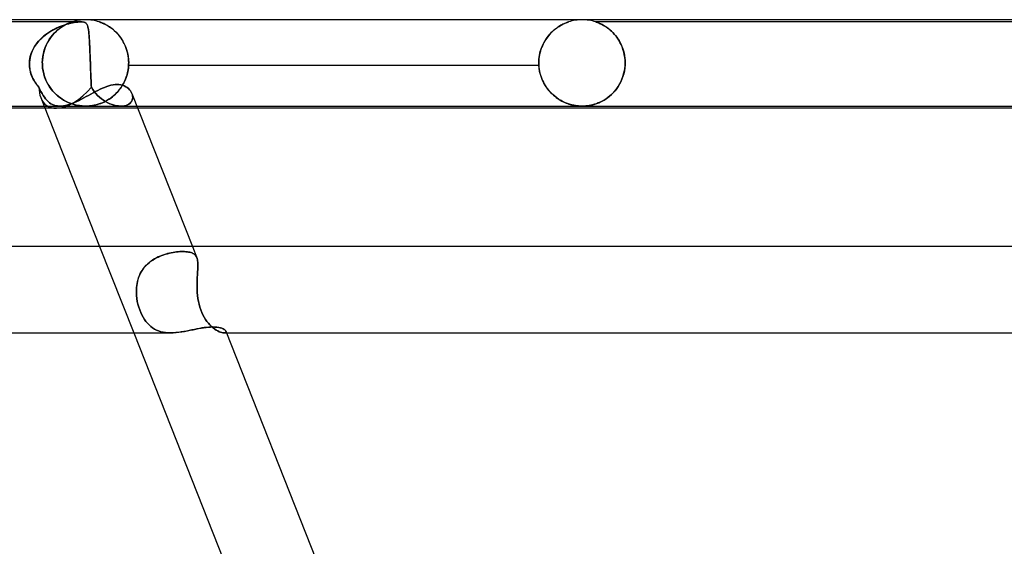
# Model space of a CAD drawing. Header units: millimetres. Extents: x -430 to 430, y -2 to 290.
# Tile 77 of 84: x 158 to 204, y 266 to 290. Entities that reach past the tile are written whole.
import ezdxf

# ---------------------------------------------------------------- set-up
doc = ezdxf.new("R2010")
doc.units = ezdxf.units.MM
doc.layers.add('HIDDEN', color=7, linetype='Continuous')
doc.layers.add('THICK', color=7, linetype='Continuous')

msp = doc.modelspace()

# ---------------------------------------------------------------- linework, layer by layer
at = {"layer": 'HIDDEN'}
for p, q in [((160.779, 289.9), (146.813, 289.9)), ((159.753, 289.658), (159.849, 289.697)), ((159.908, 289.719), (159.771, 289.665)), ((159.849, 289.697), (159.943, 289.731)), ((159.935, 289.694), (159.87, 289.652)), ((159.883, 289.661), (159.964, 289.712)), ((160.04, 289.764), (159.908, 289.719)), ((159.997, 289.732), (159.935, 289.694)), ((159.943, 289.731), (160.035, 289.762)), ((159.964, 289.712), (160.041, 289.756)), ((160.056, 289.764), (159.997, 289.732)), ((160.035, 289.762), (160.124, 289.789)), ((160.166, 289.801), (160.04, 289.764)), ((160.041, 289.756), (160.112, 289.793)), ((160.112, 289.793), (160.056, 289.764)), ((160.112, 289.793), (160.177, 289.823)), ((160.164, 289.817), (160.112, 289.793)), ((160.124, 289.789), (160.211, 289.813)), ((160.212, 289.839), (160.164, 289.817)), ((160.286, 289.832), (160.166, 289.801)), ((160.177, 289.823), (160.234, 289.848)), ((160.211, 289.813), (160.296, 289.834)), ((160.255, 289.856), (160.212, 289.839)), ((160.234, 289.848), (160.28, 289.866)), ((160.293, 289.871), (160.255, 289.856)), ((160.28, 289.866), (160.315, 289.879)), ((160.399, 289.856), (160.286, 289.832)), ((160.323, 289.882), (160.293, 289.871)), ((160.296, 289.834), (160.382, 289.853)), ((160.315, 289.879), (160.34, 289.888)), ((160.346, 289.89), (160.323, 289.882)), ((160.34, 289.888), (160.358, 289.894)), ((160.362, 289.895), (160.346, 289.89)), ((160.358, 289.894), (160.368, 289.898)), ((160.371, 289.899), (160.362, 289.895)), ((160.368, 289.898), (160.374, 289.9)), ((160.375, 289.9), (160.371, 289.899)), ((160.374, 289.9), (160.375, 289.9)), ((160.382, 289.853), (160.468, 289.869)), ((160.504, 289.875), (160.399, 289.856)), ((160.468, 289.869), (160.552, 289.882)), ((160.605, 289.889), (160.504, 289.875)), ((160.552, 289.882), (160.632, 289.892)), ((160.698, 289.897), (160.605, 289.889)), ((160.632, 289.892), (160.708, 289.898)), ((160.779, 289.9), (160.698, 289.897)), ((160.708, 289.898), (160.779, 289.9)), ((160.84, 289.898), (160.779, 289.9)), ((160.779, 289.9), (160.848, 289.897)), ((160.89, 289.892), (160.84, 289.898)), ((160.848, 289.897), (160.905, 289.889)), ((160.931, 289.882), (160.89, 289.892)), ((160.905, 289.889), (160.951, 289.875)), ((160.965, 289.869), (160.931, 289.882)), ((160.951, 289.875), (160.988, 289.856)), ((160.993, 289.853), (160.965, 289.869)), ((160.988, 289.856), (161.019, 289.832)), ((161.016, 289.834), (160.993, 289.853)), ((161.035, 289.813), (161.016, 289.834)), ((161.019, 289.832), (161.044, 289.801)), ((161.052, 289.789), (161.035, 289.813)), ((161.044, 289.801), (161.066, 289.764)), ((161.067, 289.762), (161.052, 289.789)), ((161.066, 289.764), (161.084, 289.719)), ((161.08, 289.731), (161.067, 289.762)), ((161.092, 289.697), (161.08, 289.731)), ((161.084, 289.719), (161.101, 289.665)), ((161.102, 289.658), (161.092, 289.697)), ((161.627, 289.899), (161.625, 289.9)), ((161.625, 289.9), (161.627, 289.899)), ((161.633, 289.897), (161.627, 289.899)), ((161.627, 289.899), (161.633, 289.897)), ((161.644, 289.893), (161.633, 289.897)), ((161.633, 289.897), (161.644, 289.894)), ((161.644, 289.894), (161.662, 289.888)), ((161.661, 289.888), (161.644, 289.893)), ((161.683, 289.88), (161.661, 289.888)), ((161.662, 289.888), (161.689, 289.878)), ((161.712, 289.869), (161.683, 289.88)), ((161.689, 289.878), (161.727, 289.863)), ((161.746, 289.855), (161.712, 289.869)), ((161.727, 289.863), (161.779, 289.842)), ((161.786, 289.839), (161.746, 289.855)), ((161.779, 289.842), (161.84, 289.815)), ((161.83, 289.819), (161.786, 289.839)), ((161.878, 289.796), (161.83, 289.819)), ((161.84, 289.815), (161.909, 289.781)), ((161.93, 289.769), (161.878, 289.796)), ((161.909, 289.781), (161.984, 289.74)), ((161.985, 289.739), (161.93, 289.769)), ((161.984, 289.74), (162.064, 289.692)), ((162.042, 289.705), (161.985, 289.739)), ((162.102, 289.667), (162.042, 289.705)), ((162.064, 289.692), (162.147, 289.636)), ((182.827, 289.622), (182.927, 289.689)), ((182.972, 289.716), (182.922, 289.686)), ((182.927, 289.689), (183.021, 289.745)), ((183.019, 289.744), (182.972, 289.716)), ((183.065, 289.769), (183.019, 289.744)), ((183.021, 289.745), (183.109, 289.791)), ((183.109, 289.791), (183.065, 289.769)), ((183.109, 289.791), (183.186, 289.827)), ((183.149, 289.811), (183.109, 289.791)), ((183.188, 289.828), (183.149, 289.811)), ((183.186, 289.827), (183.253, 289.855)), ((183.224, 289.844), (183.188, 289.828)), ((183.259, 289.858), (183.224, 289.844)), ((183.253, 289.855), (183.304, 289.875)), ((183.291, 289.87), (183.259, 289.858)), ((183.319, 289.881), (183.291, 289.87)), ((183.304, 289.875), (183.338, 289.888)), ((183.342, 289.889), (183.319, 289.881)), ((183.338, 289.888), (183.36, 289.895)), ((183.36, 289.895), (183.342, 289.889)), ((183.36, 289.895), (183.372, 289.899)), ((183.372, 289.899), (183.36, 289.895)), ((183.372, 289.899), (183.376, 289.9)), ((183.376, 289.9), (183.372, 289.899)), ((206.375, 289.9), (184.624, 289.9)), ((184.628, 289.899), (184.625, 289.9)), ((184.625, 289.9), (184.628, 289.899)), ((184.637, 289.896), (184.628, 289.899)), ((184.628, 289.899), (184.637, 289.896)), ((184.654, 289.89), (184.637, 289.896)), ((184.637, 289.896), (184.654, 289.89)), ((184.679, 289.881), (184.654, 289.89)), ((184.654, 289.89), (184.678, 289.882)), ((184.678, 289.882), (184.711, 289.869)), ((184.714, 289.868), (184.679, 289.881)), ((184.711, 289.869), (184.75, 289.854)), ((184.757, 289.851), (184.714, 289.868)), ((184.75, 289.854), (184.793, 289.836)), ((184.807, 289.829), (184.757, 289.851)), ((184.793, 289.836), (184.839, 289.815)), ((184.864, 289.803), (184.807, 289.829)), ((184.839, 289.815), (184.887, 289.792)), ((184.926, 289.772), (184.864, 289.803)), ((184.887, 289.792), (184.937, 289.766)), ((184.992, 289.735), (184.926, 289.772)), ((184.937, 289.766), (184.991, 289.736)), ((184.991, 289.736), (185.048, 289.702)), ((185.062, 289.693), (184.992, 289.735)), ((185.048, 289.702), (185.107, 289.664)), ((185.135, 289.645), (185.062, 289.693)), ((159.064, 289.246), (158.938, 289.134)), ((159.035, 289.221), (159.116, 289.287)), ((159.2, 289.35), (159.064, 289.246)), ((159.116, 289.287), (159.2, 289.35)), ((159.342, 289.445), (159.2, 289.35)), ((159.2, 289.35), (159.287, 289.41)), ((159.287, 289.41), (159.377, 289.466)), ((159.486, 289.529), (159.342, 289.445)), ((159.377, 289.466), (159.468, 289.519)), ((159.382, 289.185), (159.46, 289.284)), ((159.46, 289.284), (159.395, 289.203)), ((159.46, 289.284), (159.542, 289.375)), ((159.528, 289.36), (159.46, 289.284)), ((159.468, 289.519), (159.562, 289.569)), ((159.63, 289.602), (159.486, 289.529)), ((159.597, 289.43), (159.528, 289.36)), ((159.542, 289.375), (159.627, 289.459)), ((159.562, 289.569), (159.657, 289.615)), ((159.666, 289.494), (159.597, 289.43)), ((159.627, 289.459), (159.713, 289.535)), ((159.771, 289.665), (159.63, 289.602)), ((159.657, 289.615), (159.753, 289.658)), ((159.735, 289.552), (159.666, 289.494)), ((159.713, 289.535), (159.799, 289.602)), ((159.803, 289.605), (159.735, 289.552)), ((159.799, 289.602), (159.883, 289.661)), ((159.87, 289.652), (159.803, 289.605)), ((161.101, 289.665), (161.115, 289.602)), ((161.112, 289.615), (161.102, 289.658)), ((161.121, 289.569), (161.112, 289.615)), ((161.115, 289.602), (161.127, 289.529)), ((161.129, 289.519), (161.121, 289.569)), ((161.127, 289.529), (161.138, 289.445)), ((161.136, 289.466), (161.129, 289.519)), ((161.142, 289.41), (161.136, 289.466)), ((161.138, 289.445), (161.148, 289.35)), ((161.148, 289.35), (161.142, 289.41)), ((161.154, 289.287), (161.148, 289.35)), ((161.148, 289.35), (161.157, 289.246)), ((161.159, 289.221), (161.154, 289.287)), ((161.157, 289.246), (161.165, 289.134)), ((162.163, 289.625), (162.102, 289.667)), ((162.147, 289.636), (162.232, 289.572)), ((162.225, 289.578), (162.163, 289.625)), ((162.287, 289.527), (162.225, 289.578)), ((162.232, 289.572), (162.318, 289.5)), ((162.348, 289.473), (162.287, 289.527)), ((162.318, 289.5), (162.403, 289.42)), ((162.409, 289.414), (162.348, 289.473)), ((162.403, 289.42), (162.487, 289.33)), ((162.468, 289.352), (162.409, 289.414)), ((162.525, 289.286), (162.468, 289.352)), ((162.487, 289.33), (162.569, 289.232)), ((162.581, 289.216), (162.525, 289.286)), ((182.333, 289.116), (182.424, 289.239)), ((182.452, 289.273), (182.404, 289.213)), ((182.424, 289.239), (182.52, 289.351)), ((182.502, 289.331), (182.452, 289.273)), ((182.553, 289.386), (182.502, 289.331)), ((182.52, 289.351), (182.621, 289.452)), ((182.605, 289.437), (182.553, 289.386)), ((182.658, 289.486), (182.605, 289.437)), ((182.621, 289.452), (182.724, 289.543)), ((182.711, 289.533), (182.658, 289.486)), ((182.765, 289.576), (182.711, 289.533)), ((182.724, 289.543), (182.827, 289.622)), ((182.819, 289.616), (182.765, 289.576)), ((182.871, 289.652), (182.819, 289.616)), ((182.922, 289.686), (182.871, 289.652)), ((185.107, 289.664), (185.168, 289.621)), ((185.209, 289.591), (185.135, 289.645)), ((185.168, 289.621), (185.231, 289.574)), ((185.284, 289.53), (185.209, 289.591)), ((185.231, 289.574), (185.294, 289.522)), ((185.359, 289.464), (185.284, 289.53)), ((185.294, 289.522), (185.358, 289.465)), ((185.358, 289.465), (185.421, 289.403)), ((185.431, 289.392), (185.359, 289.464)), ((185.421, 289.403), (185.482, 289.337)), ((185.501, 289.315), (185.431, 289.392)), ((185.482, 289.337), (185.542, 289.266)), ((185.569, 289.232), (185.501, 289.315)), ((185.542, 289.266), (185.6, 289.192)), ((158.628, 288.756), (158.685, 288.841)), ((158.72, 288.889), (158.629, 288.757)), ((158.685, 288.841), (158.746, 288.923)), ((158.823, 289.015), (158.72, 288.889)), ((158.746, 288.923), (158.812, 289.002)), ((158.812, 289.002), (158.882, 289.078)), ((158.938, 289.134), (158.823, 289.015)), ((158.882, 289.078), (158.957, 289.151)), ((158.957, 289.151), (159.035, 289.221)), ((159.123, 288.717), (159.177, 288.845)), ((159.169, 288.826), (159.123, 288.719)), ((159.219, 288.928), (159.169, 288.826)), ((159.177, 288.845), (159.239, 288.965)), ((159.274, 289.025), (159.219, 288.928)), ((159.239, 288.965), (159.308, 289.079)), ((159.333, 289.117), (159.274, 289.025)), ((159.308, 289.079), (159.382, 289.185)), ((159.395, 289.203), (159.333, 289.117)), ((161.163, 289.151), (161.159, 289.221)), ((161.168, 289.078), (161.163, 289.151)), ((161.165, 289.134), (161.172, 289.015)), ((161.172, 289.002), (161.168, 289.078)), ((161.172, 289.015), (161.178, 288.889)), ((161.176, 288.923), (161.172, 289.002)), ((161.18, 288.841), (161.176, 288.923)), ((161.178, 288.889), (161.184, 288.757)), ((161.184, 288.756), (161.18, 288.841)), ((162.569, 289.232), (162.646, 289.125)), ((162.634, 289.142), (162.581, 289.216)), ((162.685, 289.065), (162.634, 289.142)), ((162.646, 289.125), (162.719, 289.009)), ((162.733, 288.983), (162.685, 289.065)), ((162.719, 289.009), (162.785, 288.884)), ((162.778, 288.898), (162.733, 288.983)), ((162.819, 288.81), (162.778, 288.898)), ((162.785, 288.884), (162.843, 288.752)), ((162.856, 288.718), (162.819, 288.81)), ((182.112, 288.686), (182.176, 288.839)), ((182.155, 288.792), (182.122, 288.712)), ((182.19, 288.869), (182.155, 288.792)), ((182.176, 288.839), (182.25, 288.983)), ((182.228, 288.943), (182.19, 288.869)), ((182.269, 289.015), (182.228, 288.943)), ((182.25, 288.983), (182.333, 289.116)), ((182.312, 289.084), (182.269, 289.015)), ((182.357, 289.15), (182.312, 289.084)), ((182.404, 289.213), (182.357, 289.15)), ((185.634, 289.144), (185.569, 289.232)), ((185.6, 289.192), (185.655, 289.113)), ((185.695, 289.051), (185.634, 289.144)), ((185.655, 289.113), (185.707, 289.03)), ((185.751, 288.951), (185.695, 289.051)), ((185.707, 289.03), (185.756, 288.942)), ((185.803, 288.847), (185.751, 288.951)), ((185.756, 288.942), (185.802, 288.851)), ((185.802, 288.851), (185.843, 288.755)), ((185.85, 288.738), (185.803, 288.847)), ((158.429, 288.295), (158.456, 288.39)), ((158.485, 288.473), (158.436, 288.32)), ((158.456, 288.39), (158.49, 288.485)), ((158.55, 288.618), (158.485, 288.473)), ((158.49, 288.485), (158.53, 288.578)), ((158.53, 288.578), (158.576, 288.668)), ((158.629, 288.757), (158.55, 288.618)), ((158.576, 288.668), (158.628, 288.756)), ((159.023, 288.374), (159.004, 288.251)), ((159.01, 288.298), (159.038, 288.443)), ((159.05, 288.493), (159.023, 288.374)), ((159.038, 288.443), (159.076, 288.583)), ((159.084, 288.608), (159.05, 288.493)), ((159.076, 288.583), (159.123, 288.717)), ((159.123, 288.719), (159.084, 288.608)), ((161.184, 288.757), (161.19, 288.618)), ((161.188, 288.668), (161.184, 288.756)), ((161.191, 288.578), (161.188, 288.668)), ((161.19, 288.618), (161.195, 288.473)), ((161.195, 288.485), (161.191, 288.578)), ((161.199, 288.39), (161.195, 288.485)), ((161.195, 288.473), (161.201, 288.32)), ((161.202, 288.295), (161.199, 288.39)), ((162.843, 288.752), (162.893, 288.613)), ((162.89, 288.622), (162.856, 288.718)), ((162.919, 288.524), (162.89, 288.622)), ((162.893, 288.613), (162.934, 288.466)), ((162.943, 288.423), (162.919, 288.524)), ((162.934, 288.466), (162.963, 288.314)), ((162.963, 288.319), (162.943, 288.423)), ((181.997, 288.178), (182.021, 288.353)), ((182.024, 288.369), (182.009, 288.278)), ((182.021, 288.353), (182.06, 288.524)), ((182.043, 288.458), (182.024, 288.369)), ((182.066, 288.545), (182.043, 288.458)), ((182.06, 288.524), (182.112, 288.686)), ((182.092, 288.63), (182.066, 288.545)), ((182.122, 288.712), (182.092, 288.63)), ((185.843, 288.755), (185.88, 288.656)), ((185.891, 288.624), (185.85, 288.738)), ((185.88, 288.656), (185.912, 288.554)), ((185.926, 288.504), (185.891, 288.624)), ((185.912, 288.554), (185.939, 288.448)), ((185.953, 288.382), (185.926, 288.504)), ((185.939, 288.448), (185.961, 288.338)), ((185.973, 288.257), (185.953, 288.382)), ((185.961, 288.338), (185.977, 288.227)), ((158.403, 288.162), (158.387, 288)), ((158.387, 288), (158.394, 288.099)), ((158.387, 287.983), (158.387, 288)), ((158.387, 288), (158.387, 287.983)), ((158.387, 287.967), (158.387, 287.983)), ((158.387, 287.983), (158.387, 287.967)), ((158.387, 287.95), (158.387, 287.967)), ((158.387, 287.967), (158.387, 287.95)), ((158.387, 287.933), (158.387, 287.95)), ((158.387, 287.95), (158.387, 287.933)), ((158.387, 287.917), (158.387, 287.933)), ((158.387, 287.933), (158.387, 287.917)), ((158.387, 287.9), (158.387, 287.917)), ((158.387, 287.917), (158.387, 287.9)), ((158.393, 287.818), (158.387, 287.9)), ((158.387, 287.9), (158.392, 287.821)), ((158.394, 288.099), (158.408, 288.197)), ((158.436, 288.32), (158.403, 288.162)), ((158.408, 288.197), (158.429, 288.295)), ((158.987, 288), (158.993, 288.15)), ((158.992, 288.126), (158.987, 288)), ((158.987, 288), (158.988, 287.983)), ((158.988, 287.983), (158.987, 288)), ((158.988, 287.983), (158.988, 287.967)), ((158.988, 287.967), (158.988, 287.983)), ((158.988, 287.967), (158.988, 287.95)), ((158.988, 287.95), (158.988, 287.967)), ((158.988, 287.95), (158.989, 287.933)), ((158.989, 287.933), (158.988, 287.95)), ((158.989, 287.933), (158.989, 287.917)), ((158.989, 287.917), (158.989, 287.933)), ((158.989, 287.917), (158.99, 287.9)), ((158.99, 287.9), (158.989, 287.917)), ((159.002, 287.76), (158.99, 287.9)), ((158.99, 287.9), (159.001, 287.765)), ((159.004, 288.251), (158.992, 288.126)), ((158.993, 288.15), (159.01, 288.298)), ((161.201, 288.32), (161.207, 288.162)), ((161.205, 288.197), (161.202, 288.295)), ((161.209, 288.099), (161.205, 288.197)), ((161.207, 288.162), (161.212, 288)), ((161.212, 288), (161.209, 288.099)), ((161.212, 288), (161.213, 287.983)), ((161.213, 287.983), (161.212, 288)), ((161.213, 287.983), (161.214, 287.967)), ((161.214, 287.967), (161.213, 287.983)), ((161.214, 287.967), (161.214, 287.95)), ((161.214, 287.95), (161.214, 287.967)), ((161.214, 287.95), (161.215, 287.933)), ((161.215, 287.933), (161.214, 287.95)), ((161.215, 287.933), (161.215, 287.917)), ((161.215, 287.917), (161.215, 287.933)), ((161.215, 287.917), (161.216, 287.9)), ((161.216, 287.9), (161.215, 287.917)), ((161.216, 287.9), (161.219, 287.821)), ((161.219, 287.818), (161.216, 287.9)), ((162.977, 288.214), (162.963, 288.319)), ((162.963, 288.314), (162.982, 288.159)), ((162.985, 287.9), (162.973, 287.753)), ((162.976, 287.786), (162.985, 287.9)), ((162.985, 288.108), (162.977, 288.214)), ((162.982, 288.159), (162.988, 288)), ((162.988, 288), (162.985, 288.108)), ((162.985, 287.9), (162.986, 287.917)), ((162.986, 287.917), (162.985, 287.9)), ((162.985, 287.9), (181.992, 287.9)), ((162.986, 287.917), (162.987, 287.933)), ((162.987, 287.933), (162.986, 287.917)), ((162.987, 287.967), (162.988, 287.983)), ((162.988, 287.983), (162.987, 287.967)), ((162.987, 287.95), (162.987, 287.967)), ((162.987, 287.967), (162.987, 287.95)), ((162.987, 287.933), (162.987, 287.95)), ((162.987, 287.95), (162.987, 287.933)), ((162.988, 287.983), (162.988, 288)), ((162.988, 288), (162.988, 287.983)), ((181.989, 288), (181.997, 288.178)), ((181.991, 288.093), (181.989, 288)), ((181.989, 288), (181.989, 287.983)), ((181.989, 287.983), (181.989, 288)), ((181.989, 287.983), (181.989, 287.967)), ((181.989, 287.967), (181.989, 287.983)), ((181.989, 287.967), (181.99, 287.95)), ((181.99, 287.95), (181.989, 287.967)), ((181.99, 287.95), (181.99, 287.933)), ((181.99, 287.933), (181.99, 287.95)), ((181.99, 287.933), (181.991, 287.917)), ((181.991, 287.917), (181.99, 287.933)), ((181.998, 288.186), (181.991, 288.093)), ((181.991, 287.917), (181.992, 287.9)), ((181.992, 287.9), (181.991, 287.917)), ((182.005, 287.75), (181.992, 287.9)), ((181.992, 287.9), (181.998, 287.806)), ((182.009, 288.278), (181.998, 288.186)), ((185.969, 287.717), (185.987, 287.9)), ((185.985, 288.129), (185.973, 288.257)), ((185.987, 287.9), (185.975, 287.765)), ((185.977, 288.227), (185.986, 288.114)), ((185.989, 288), (185.985, 288.129)), ((185.986, 288.114), (185.989, 288)), ((185.987, 287.9), (185.988, 287.917)), ((185.988, 287.917), (185.987, 287.9)), ((185.988, 287.933), (185.989, 287.95)), ((185.989, 287.95), (185.988, 287.933)), ((185.988, 287.917), (185.988, 287.933)), ((185.988, 287.933), (185.988, 287.917)), ((185.989, 287.983), (185.989, 288)), ((185.989, 288), (185.989, 287.983)), ((185.989, 287.967), (185.989, 287.983)), ((185.989, 287.983), (185.989, 287.967)), ((185.989, 287.95), (185.989, 287.967)), ((185.989, 287.967), (185.989, 287.95)), ((158.392, 287.821), (158.402, 287.742)), ((158.403, 287.737), (158.393, 287.818)), ((158.402, 287.742), (158.416, 287.663)), ((158.417, 287.657), (158.403, 287.737)), ((158.416, 287.663), (158.434, 287.585)), ((158.436, 287.577), (158.417, 287.657)), ((158.434, 287.585), (158.457, 287.508)), ((158.46, 287.499), (158.436, 287.577)), ((158.457, 287.508), (158.484, 287.431)), ((158.487, 287.422), (158.46, 287.499)), ((158.484, 287.431), (158.514, 287.357)), ((158.519, 287.347), (158.487, 287.422)), ((159.001, 287.765), (159.022, 287.631)), ((159.023, 287.623), (159.002, 287.76)), ((159.022, 287.631), (159.052, 287.499)), ((159.054, 287.489), (159.023, 287.623)), ((159.052, 287.499), (159.09, 287.371)), ((159.094, 287.358), (159.054, 287.489)), ((161.219, 287.821), (161.222, 287.742)), ((161.222, 287.737), (161.219, 287.818)), ((161.222, 287.742), (161.224, 287.663)), ((161.225, 287.657), (161.222, 287.737)), ((161.224, 287.663), (161.227, 287.585)), ((161.228, 287.577), (161.225, 287.657)), ((161.227, 287.585), (161.23, 287.508)), ((161.231, 287.499), (161.228, 287.577)), ((161.23, 287.508), (161.233, 287.431)), ((161.234, 287.422), (161.231, 287.499)), ((161.233, 287.431), (161.237, 287.357)), ((161.237, 287.347), (161.234, 287.422)), ((162.916, 287.466), (162.873, 287.328)), ((162.878, 287.344), (162.911, 287.451)), ((162.911, 287.451), (162.939, 287.561)), ((162.949, 287.608), (162.916, 287.466)), ((162.939, 287.561), (162.961, 287.672)), ((162.973, 287.753), (162.949, 287.608)), ((162.961, 287.672), (162.976, 287.786)), ((181.998, 287.806), (182.01, 287.712)), ((182.029, 287.602), (182.005, 287.75)), ((182.01, 287.712), (182.026, 287.62)), ((182.026, 287.62), (182.046, 287.53)), ((182.064, 287.458), (182.029, 287.602)), ((182.046, 287.53), (182.069, 287.44)), ((182.11, 287.318), (182.064, 287.458)), ((182.069, 287.44), (182.097, 287.353)), ((185.886, 287.365), (185.935, 287.537)), ((185.926, 287.5), (185.889, 287.373)), ((185.955, 287.631), (185.926, 287.5)), ((185.935, 287.537), (185.969, 287.717)), ((185.975, 287.765), (185.955, 287.631)), ((158.514, 287.357), (158.549, 287.283)), ((158.554, 287.274), (158.519, 287.347)), ((158.549, 287.283), (158.587, 287.211)), ((158.592, 287.203), (158.554, 287.274)), ((158.587, 287.211), (158.629, 287.141)), ((158.634, 287.134), (158.592, 287.203)), ((158.629, 287.141), (158.675, 287.072)), ((158.679, 287.067), (158.634, 287.134)), ((158.675, 287.072), (158.723, 287.006)), ((158.726, 287.002), (158.679, 287.067)), ((158.723, 287.006), (158.775, 286.941)), ((158.777, 286.939), (158.726, 287.002)), ((159.09, 287.371), (159.135, 287.248)), ((159.142, 287.232), (159.094, 287.358)), ((159.135, 287.248), (159.188, 287.13)), ((159.197, 287.112), (159.142, 287.232)), ((159.188, 287.13), (159.248, 287.017)), ((159.259, 286.998), (159.197, 287.112)), ((159.248, 287.017), (159.314, 286.91)), ((159.327, 286.889), (159.259, 286.998)), ((161.237, 287.357), (161.24, 287.283)), ((161.24, 287.274), (161.237, 287.347)), ((161.24, 287.283), (161.243, 287.211)), ((161.243, 287.203), (161.24, 287.274)), ((161.243, 287.211), (161.246, 287.141)), ((161.247, 287.134), (161.243, 287.203)), ((161.246, 287.141), (161.25, 287.072)), ((161.25, 287.067), (161.247, 287.134)), ((161.25, 287.072), (161.253, 287.006)), ((161.253, 287.002), (161.25, 287.067)), ((161.253, 287.006), (161.257, 286.941)), ((161.257, 286.939), (161.253, 287.002)), ((162.07, 286.94), (162.167, 286.966)), ((162.167, 286.966), (162.262, 286.985)), ((162.262, 286.985), (162.355, 286.996)), ((162.355, 286.996), (162.445, 287)), ((162.445, 287), (162.536, 286.996)), ((162.536, 286.996), (162.623, 286.983)), ((162.623, 286.983), (162.705, 286.962)), ((162.637, 286.864), (162.694, 286.952)), ((162.761, 287.07), (162.693, 286.951)), ((162.694, 286.952), (162.747, 287.044)), ((162.705, 286.962), (162.781, 286.934)), ((162.747, 287.044), (162.795, 287.14)), ((162.821, 287.196), (162.761, 287.07)), ((162.795, 287.14), (162.839, 287.24)), ((162.873, 287.328), (162.821, 287.196)), ((162.839, 287.24), (162.878, 287.344)), ((182.097, 287.353), (182.129, 287.267)), ((182.164, 287.185), (182.11, 287.318)), ((182.129, 287.267), (182.164, 287.184)), ((182.227, 287.058), (182.164, 287.185)), ((182.164, 287.184), (182.203, 287.104)), ((182.203, 287.104), (182.244, 287.026)), ((182.297, 286.938), (182.227, 287.058)), ((182.244, 287.026), (182.289, 286.951)), ((185.663, 286.901), (185.749, 287.045)), ((185.734, 287.018), (185.669, 286.911)), ((185.792, 287.131), (185.734, 287.018)), ((185.749, 287.045), (185.824, 287.2)), ((185.844, 287.25), (185.792, 287.131)), ((185.824, 287.2), (185.886, 287.365)), ((185.889, 287.373), (185.844, 287.25)), ((158.775, 286.941), (158.829, 286.878)), ((158.829, 286.878), (158.777, 286.939)), ((158.876, 286.774), (158.829, 286.878)), ((158.829, 286.878), (158.877, 286.773)), ((158.925, 286.674), (158.876, 286.774)), ((158.877, 286.773), (158.925, 286.674)), ((158.976, 286.58), (158.925, 286.674)), ((158.925, 286.674), (158.976, 286.58)), ((159.028, 286.492), (158.976, 286.58)), ((158.976, 286.58), (159.028, 286.493)), ((159.314, 286.91), (159.385, 286.809)), ((159.401, 286.788), (159.327, 286.889)), ((159.385, 286.809), (159.461, 286.713)), ((159.479, 286.692), (159.401, 286.788)), ((159.461, 286.713), (159.541, 286.624)), ((159.561, 286.604), (159.479, 286.692)), ((159.541, 286.624), (159.625, 286.542)), ((159.645, 286.522), (159.561, 286.604)), ((159.625, 286.542), (159.711, 286.466)), ((159.733, 286.448), (159.645, 286.522)), ((161.025, 286.438), (161.134, 286.497)), ((161.134, 286.497), (161.242, 286.556)), ((161.242, 286.556), (161.349, 286.615)), ((161.257, 286.941), (161.261, 286.878)), ((161.261, 286.878), (161.257, 286.939)), ((161.321, 286.774), (161.261, 286.878)), ((161.261, 286.878), (161.321, 286.773)), ((161.388, 286.674), (161.321, 286.774)), ((161.321, 286.773), (161.388, 286.674)), ((161.349, 286.615), (161.456, 286.671)), ((161.463, 286.58), (161.388, 286.674)), ((161.388, 286.674), (161.463, 286.58)), ((161.456, 286.671), (161.561, 286.726)), ((161.545, 286.492), (161.463, 286.58)), ((161.463, 286.58), (161.544, 286.493)), ((161.561, 286.726), (161.666, 286.778)), ((161.666, 286.778), (161.769, 286.825)), ((161.769, 286.825), (161.871, 286.869)), ((161.871, 286.869), (161.971, 286.907)), ((161.971, 286.907), (162.07, 286.94)), ((162.364, 286.544), (162.27, 286.46)), ((162.306, 286.49), (162.378, 286.556)), ((162.454, 286.635), (162.364, 286.544)), ((162.378, 286.556), (162.447, 286.627)), ((162.447, 286.627), (162.514, 286.702)), ((162.539, 286.733), (162.454, 286.635)), ((162.514, 286.702), (162.577, 286.781)), ((162.619, 286.838), (162.539, 286.733)), ((162.577, 286.781), (162.637, 286.864)), ((162.693, 286.951), (162.619, 286.838)), ((162.781, 286.934), (162.853, 286.899)), ((162.853, 286.899), (162.918, 286.857)), ((162.918, 286.857), (162.977, 286.81)), ((162.977, 286.81), (163.029, 286.759)), ((163.029, 286.759), (163.073, 286.703)), ((163.073, 286.703), (163.111, 286.645)), ((163.111, 286.645), (163.14, 286.585)), ((163.14, 286.585), (163.161, 286.524)), ((163.16, 286.524), (163.14, 286.585)), ((163.173, 286.462), (163.16, 286.524)), ((163.161, 286.524), (163.173, 286.462)), ((182.289, 286.951), (182.336, 286.879)), ((182.373, 286.825), (182.297, 286.938)), ((182.336, 286.879), (182.385, 286.809)), ((182.456, 286.72), (182.373, 286.825)), ((182.385, 286.809), (182.437, 286.743)), ((182.437, 286.743), (182.491, 286.679)), ((182.543, 286.623), (182.456, 286.72)), ((182.491, 286.679), (182.547, 286.618)), ((182.634, 286.534), (182.543, 286.623)), ((182.547, 286.618), (182.605, 286.561)), ((182.605, 286.561), (182.665, 286.505)), ((182.728, 286.453), (182.634, 286.534)), ((182.665, 286.505), (182.727, 286.453)), ((185.245, 286.438), (185.357, 286.536)), ((185.364, 286.543), (185.28, 286.468)), ((185.357, 286.536), (185.465, 286.646)), ((185.446, 286.625), (185.364, 286.543)), ((185.525, 286.714), (185.446, 286.625)), ((185.465, 286.646), (185.568, 286.768)), ((185.6, 286.81), (185.525, 286.714)), ((185.568, 286.768), (185.663, 286.901)), ((185.669, 286.911), (185.6, 286.81)), ((158.914, 286.393), (159.07, 286)), ((159.028, 286.493), (159.081, 286.411)), ((159.082, 286.411), (159.028, 286.492)), ((159.081, 286.411), (159.137, 286.337)), ((159.137, 286.336), (159.082, 286.411)), ((159.137, 286.337), (159.195, 286.269)), ((159.196, 286.269), (159.137, 286.336)), ((159.195, 286.269), (159.257, 286.208)), ((159.257, 286.208), (159.196, 286.269)), ((159.321, 286.155), (159.257, 286.208)), ((159.257, 286.208), (159.321, 286.155)), ((159.388, 286.109), (159.321, 286.155)), ((159.321, 286.155), (159.388, 286.109)), ((159.459, 286.072), (159.388, 286.109)), ((159.388, 286.109), (159.459, 286.072)), ((159.534, 286.041), (159.459, 286.072)), ((159.459, 286.072), (159.534, 286.041)), ((159.614, 286.019), (159.534, 286.041)), ((159.534, 286.041), (159.614, 286.019)), ((159.711, 286.466), (159.798, 286.397)), ((159.822, 286.38), (159.733, 286.448)), ((159.798, 286.397), (159.886, 286.335)), ((159.913, 286.318), (159.822, 286.38)), ((159.886, 286.335), (159.975, 286.28)), ((160.005, 286.263), (159.913, 286.318)), ((159.975, 286.28), (160.064, 286.231)), ((160.098, 286.213), (160.005, 286.263)), ((160.063, 286.03), (160.163, 286.055)), ((160.064, 286.231), (160.152, 286.187)), ((160.19, 286.17), (160.098, 286.213)), ((160.152, 286.187), (160.239, 286.149)), ((160.163, 286.055), (160.266, 286.087)), ((160.282, 286.132), (160.19, 286.17)), ((160.239, 286.149), (160.325, 286.116)), ((160.266, 286.087), (160.371, 286.124)), ((160.373, 286.1), (160.282, 286.132)), ((160.325, 286.116), (160.412, 286.088)), ((160.371, 286.124), (160.478, 286.167)), ((160.462, 286.073), (160.373, 286.1)), ((160.412, 286.088), (160.499, 286.063)), ((160.55, 286.051), (160.462, 286.073)), ((160.478, 286.167), (160.586, 286.215)), ((160.499, 286.063), (160.586, 286.043)), ((160.633, 286.034), (160.55, 286.051)), ((160.586, 286.215), (160.695, 286.267)), ((160.586, 286.043), (160.673, 286.027)), ((160.695, 286.267), (160.805, 286.322)), ((160.805, 286.322), (160.915, 286.379)), ((160.915, 286.379), (161.025, 286.438)), ((161.393, 286.039), (161.31, 286.024)), ((161.315, 286.025), (161.395, 286.04)), ((161.484, 286.06), (161.393, 286.039)), ((161.395, 286.04), (161.472, 286.057)), ((161.472, 286.057), (161.546, 286.077)), ((161.578, 286.086), (161.484, 286.06)), ((161.544, 286.493), (161.631, 286.411)), ((161.632, 286.411), (161.545, 286.492)), ((161.546, 286.077), (161.619, 286.099)), ((161.674, 286.118), (161.578, 286.086)), ((161.619, 286.099), (161.693, 286.125)), ((161.631, 286.411), (161.723, 286.337)), ((161.723, 286.336), (161.632, 286.411)), ((161.772, 286.156), (161.674, 286.118)), ((161.693, 286.125), (161.768, 286.155)), ((161.723, 286.337), (161.818, 286.269)), ((161.818, 286.269), (161.723, 286.336)), ((161.768, 286.155), (161.844, 286.189)), ((161.872, 286.202), (161.772, 286.156)), ((161.916, 286.208), (161.818, 286.269)), ((161.818, 286.269), (161.916, 286.208)), ((161.844, 286.189), (161.922, 286.227)), ((161.972, 286.254), (161.872, 286.202)), ((162.017, 286.155), (161.916, 286.208)), ((161.916, 286.208), (162.016, 286.155)), ((161.922, 286.227), (161.999, 286.27)), ((162.072, 286.314), (161.972, 286.254)), ((161.999, 286.27), (162.077, 286.318)), ((162.016, 286.155), (162.118, 286.109)), ((162.118, 286.109), (162.017, 286.155)), ((162.172, 286.383), (162.072, 286.314)), ((162.077, 286.318), (162.155, 286.371)), ((162.22, 286.072), (162.118, 286.109)), ((162.118, 286.109), (162.22, 286.072)), ((162.155, 286.371), (162.231, 286.428)), ((162.27, 286.46), (162.172, 286.383)), ((162.321, 286.041), (162.22, 286.072)), ((162.22, 286.072), (162.321, 286.041)), ((162.231, 286.428), (162.306, 286.49)), ((162.422, 286.019), (162.321, 286.041)), ((162.321, 286.041), (162.421, 286.019)), ((162.936, 286.059), (162.865, 286.033)), ((162.865, 286.033), (162.935, 286.059)), ((162.935, 286.059), (162.997, 286.093)), ((162.998, 286.093), (162.936, 286.059)), ((162.997, 286.093), (163.051, 286.133)), ((163.051, 286.133), (162.998, 286.093)), ((163.095, 286.179), (163.051, 286.133)), ((163.051, 286.133), (163.095, 286.179)), ((163.13, 286.229), (163.095, 286.179)), ((163.095, 286.179), (163.13, 286.229)), ((163.155, 286.284), (163.13, 286.229)), ((163.13, 286.229), (163.155, 286.284)), ((163.17, 286.342), (163.155, 286.284)), ((163.155, 286.284), (163.17, 286.342)), ((163.176, 286.401), (163.17, 286.342)), ((163.17, 286.342), (163.176, 286.401)), ((163.173, 286.462), (163.176, 286.401)), ((163.176, 286.401), (163.173, 286.462)), ((182.727, 286.453), (182.79, 286.404)), ((182.824, 286.379), (182.728, 286.453)), ((182.79, 286.404), (182.855, 286.357)), ((182.923, 286.312), (182.824, 286.379)), ((182.855, 286.357), (182.921, 286.314)), ((182.921, 286.314), (182.988, 286.273)), ((183.023, 286.253), (182.923, 286.312)), ((182.988, 286.273), (183.055, 286.236)), ((183.124, 286.201), (183.023, 286.253)), ((183.055, 286.236), (183.122, 286.201)), ((183.122, 286.201), (183.189, 286.171)), ((183.224, 286.156), (183.124, 286.201)), ((183.189, 286.171), (183.255, 286.143)), ((183.323, 286.117), (183.224, 286.156)), ((183.255, 286.143), (183.321, 286.118)), ((183.321, 286.118), (183.386, 286.096)), ((183.42, 286.085), (183.323, 286.117)), ((183.386, 286.096), (183.45, 286.077)), ((183.515, 286.059), (183.42, 286.085)), ((183.45, 286.077), (183.512, 286.06)), ((183.512, 286.06), (183.575, 286.045)), ((183.607, 286.039), (183.515, 286.059)), ((183.575, 286.045), (183.64, 286.032)), ((184.398, 286.04), (184.317, 286.025)), ((184.329, 286.027), (184.438, 286.049)), ((184.483, 286.06), (184.398, 286.04)), ((184.438, 286.049), (184.55, 286.078)), ((184.57, 286.084), (184.483, 286.06)), ((184.55, 286.078), (184.664, 286.114)), ((184.658, 286.112), (184.57, 286.084)), ((184.747, 286.146), (184.658, 286.112)), ((184.664, 286.114), (184.78, 286.159)), ((184.837, 286.185), (184.747, 286.146)), ((184.78, 286.159), (184.896, 286.213)), ((184.927, 286.229), (184.837, 286.185)), ((184.896, 286.213), (185.013, 286.278)), ((185.016, 286.28), (184.927, 286.229)), ((185.013, 286.278), (185.129, 286.352)), ((185.106, 286.336), (185.016, 286.28)), ((185.194, 286.399), (185.106, 286.336)), ((185.129, 286.352), (185.245, 286.438)), ((185.28, 286.468), (185.194, 286.399)), ((159.639, 285.9), (159.109, 285.9)), ((159.698, 286.006), (159.614, 286.019)), ((159.614, 286.019), (159.697, 286.006)), ((163.411, 285.9), (159.639, 285.9)), ((159.697, 286.006), (159.786, 286)), ((159.786, 286), (159.698, 286.006)), ((159.786, 286), (159.875, 286.003)), ((159.8, 286), (162.628, 286)), ((159.875, 286.003), (159.967, 286.013)), ((159.967, 286.013), (160.063, 286.03)), ((160.707, 286.021), (160.633, 286.034)), ((160.673, 286.027), (160.76, 286.014)), ((160.774, 286.013), (160.707, 286.021)), ((160.76, 286.014), (160.842, 286.006)), ((160.833, 286.007), (160.774, 286.013)), ((160.887, 286.003), (160.833, 286.007)), ((160.842, 286.006), (160.922, 286.001)), ((160.942, 286.001), (160.887, 286.003)), ((160.922, 286.001), (160.999, 286)), ((160.996, 286), (160.942, 286.001)), ((161.051, 286.001), (160.996, 286)), ((160.999, 286), (161.075, 286.001)), ((161.107, 286.003), (161.051, 286.001)), ((161.075, 286.001), (161.153, 286.006)), ((161.168, 286.007), (161.107, 286.003)), ((161.153, 286.006), (161.233, 286.014)), ((161.235, 286.014), (161.168, 286.007)), ((161.233, 286.014), (161.315, 286.025)), ((161.31, 286.024), (161.235, 286.014)), ((162.421, 286.019), (162.519, 286.006)), ((162.52, 286.006), (162.422, 286.019)), ((162.519, 286.006), (162.614, 286)), ((162.615, 286), (162.52, 286.006)), ((162.614, 286), (162.704, 286.003)), ((162.704, 286.003), (162.615, 286)), ((162.628, 286), (163.371, 286)), ((162.787, 286.014), (162.704, 286.003)), ((162.704, 286.003), (162.787, 286.014)), ((162.865, 286.033), (162.787, 286.014)), ((162.787, 286.014), (162.865, 286.033)), ((183.689, 286.024), (183.607, 286.039)), ((183.64, 286.032), (183.707, 286.021)), ((183.761, 286.014), (183.689, 286.024)), ((183.707, 286.021), (183.778, 286.012)), ((183.825, 286.008), (183.761, 286.014)), ((183.778, 286.012), (183.85, 286.006)), ((183.883, 286.003), (183.825, 286.008)), ((183.85, 286.006), (183.924, 286.001)), ((183.941, 286.001), (183.883, 286.003)), ((183.924, 286.001), (183.998, 286)), ((183.999, 286), (183.941, 286.001)), ((183.998, 286), (184.072, 286.001)), ((184.055, 286.001), (183.999, 286)), ((184.113, 286.003), (184.055, 286.001)), ((184.072, 286.001), (184.148, 286.006)), ((184.175, 286.008), (184.113, 286.003)), ((184.148, 286.006), (184.233, 286.014)), ((184.243, 286.015), (184.175, 286.008)), ((184.233, 286.014), (184.329, 286.027)), ((184.317, 286.025), (184.243, 286.015)), ((161.641, 279.5), (163.223, 275.5)), ((164.873, 279.19), (164.959, 279.208)), ((164.963, 279.209), (164.878, 279.191)), ((164.959, 279.208), (165.043, 279.224)), ((165.047, 279.224), (164.963, 279.209)), ((165.043, 279.224), (165.125, 279.236)), ((165.129, 279.237), (165.047, 279.224)), ((165.125, 279.236), (165.206, 279.247)), ((165.209, 279.247), (165.129, 279.237)), ((165.206, 279.247), (165.284, 279.255)), ((165.287, 279.255), (165.209, 279.247)), ((165.284, 279.255), (165.36, 279.261)), ((165.362, 279.261), (165.287, 279.255)), ((165.36, 279.261), (165.434, 279.264)), ((165.435, 279.264), (165.362, 279.261)), ((165.434, 279.264), (165.505, 279.265)), ((165.505, 279.265), (165.435, 279.264)), ((165.576, 279.264), (165.505, 279.265)), ((165.505, 279.265), (165.576, 279.264)), ((165.644, 279.26), (165.576, 279.264)), ((165.576, 279.264), (165.643, 279.26)), ((165.643, 279.26), (165.707, 279.254)), ((165.708, 279.254), (165.644, 279.26)), ((165.707, 279.254), (165.767, 279.245)), ((165.768, 279.245), (165.708, 279.254)), ((165.767, 279.245), (165.823, 279.234)), ((165.824, 279.233), (165.768, 279.245)), ((165.823, 279.234), (165.875, 279.219)), ((165.876, 279.219), (165.824, 279.233)), ((165.875, 279.219), (165.923, 279.202)), ((165.924, 279.202), (165.876, 279.219)), ((165.923, 279.202), (165.967, 279.182)), ((165.968, 279.181), (165.924, 279.202)), ((165.942, 279.5), (166.147, 278.982)), ((163.874, 278.7), (163.947, 278.762)), ((163.951, 278.765), (163.877, 278.702)), ((163.947, 278.762), (164.022, 278.82)), ((164.027, 278.824), (163.951, 278.765)), ((164.022, 278.82), (164.102, 278.875)), ((164.107, 278.878), (164.027, 278.824)), ((164.102, 278.875), (164.184, 278.925)), ((164.188, 278.928), (164.107, 278.878)), ((164.184, 278.925), (164.267, 278.971)), ((164.272, 278.974), (164.188, 278.928)), ((164.267, 278.971), (164.352, 279.013)), ((164.357, 279.015), (164.272, 278.974)), ((164.352, 279.013), (164.438, 279.051)), ((164.443, 279.053), (164.357, 279.015)), ((164.438, 279.051), (164.525, 279.086)), ((164.531, 279.088), (164.443, 279.053)), ((164.525, 279.086), (164.612, 279.116)), ((164.618, 279.118), (164.531, 279.088)), ((164.612, 279.116), (164.7, 279.144)), ((164.705, 279.146), (164.618, 279.118)), ((164.7, 279.144), (164.787, 279.168)), ((164.792, 279.17), (164.705, 279.146)), ((164.787, 279.168), (164.873, 279.19)), ((164.878, 279.191), (164.792, 279.17)), ((165.967, 279.182), (166.007, 279.158)), ((166.008, 279.158), (165.968, 279.181)), ((166.007, 279.158), (166.043, 279.131)), ((166.044, 279.13), (166.008, 279.158)), ((166.043, 279.131), (166.075, 279.1)), ((166.076, 279.1), (166.044, 279.13)), ((166.075, 279.1), (166.103, 279.065)), ((166.103, 279.065), (166.076, 279.1)), ((166.127, 279.027), (166.103, 279.065)), ((166.103, 279.065), (166.127, 279.027)), ((166.147, 278.984), (166.127, 279.027)), ((166.127, 279.027), (166.147, 278.984)), ((166.162, 278.938), (166.147, 278.984)), ((166.147, 278.984), (166.162, 278.938)), ((166.175, 278.888), (166.162, 278.938)), ((166.162, 278.938), (166.175, 278.889)), ((166.175, 278.889), (166.184, 278.835)), ((166.184, 278.834), (166.175, 278.888)), ((166.184, 278.835), (166.191, 278.776)), ((166.191, 278.776), (166.184, 278.834)), ((166.194, 278.713), (166.191, 278.776)), ((166.191, 278.776), (166.194, 278.713)), ((163.574, 278.331), (163.527, 278.246)), ((163.527, 278.245), (163.573, 278.329)), ((163.573, 278.329), (163.624, 278.41)), ((163.625, 278.413), (163.574, 278.331)), ((163.624, 278.41), (163.68, 278.489)), ((163.682, 278.491), (163.625, 278.413)), ((163.68, 278.489), (163.741, 278.563)), ((163.743, 278.565), (163.682, 278.491)), ((163.741, 278.563), (163.805, 278.634)), ((163.808, 278.636), (163.743, 278.565)), ((163.805, 278.634), (163.874, 278.7)), ((163.877, 278.702), (163.808, 278.636)), ((166.179, 278.256), (166.184, 278.34)), ((166.184, 278.34), (166.179, 278.255)), ((166.184, 278.34), (166.189, 278.423)), ((166.189, 278.423), (166.184, 278.34)), ((166.189, 278.423), (166.193, 278.502)), ((166.193, 278.501), (166.189, 278.423)), ((166.193, 278.502), (166.195, 278.576)), ((166.195, 278.576), (166.193, 278.501)), ((166.196, 278.647), (166.194, 278.713)), ((166.194, 278.713), (166.196, 278.647)), ((166.195, 278.576), (166.196, 278.647)), ((166.196, 278.647), (166.195, 278.576)), ((163.375, 277.792), (163.395, 277.887)), ((163.395, 277.885), (163.375, 277.79)), ((163.395, 277.887), (163.421, 277.979)), ((163.42, 277.978), (163.395, 277.885)), ((163.451, 278.07), (163.42, 277.978)), ((163.421, 277.979), (163.451, 278.07)), ((163.451, 278.07), (163.486, 278.159)), ((163.486, 278.159), (163.451, 278.07)), ((163.527, 278.246), (163.486, 278.159)), ((163.486, 278.159), (163.527, 278.245)), ((166.155, 277.796), (166.158, 277.892)), ((166.158, 277.89), (166.155, 277.793)), ((166.158, 277.892), (166.163, 277.987)), ((166.163, 277.984), (166.158, 277.89)), ((166.163, 277.987), (166.168, 278.079)), ((166.168, 278.077), (166.163, 277.984)), ((166.168, 278.079), (166.173, 278.168)), ((166.173, 278.167), (166.168, 278.077)), ((166.173, 278.168), (166.179, 278.256)), ((166.179, 278.255), (166.173, 278.167)), ((163.343, 277.5), (163.349, 277.598)), ((163.349, 277.597), (163.343, 277.5)), ((163.343, 277.365), (163.343, 277.5)), ((163.343, 277.5), (163.343, 277.363)), ((163.349, 277.598), (163.36, 277.696)), ((163.359, 277.694), (163.349, 277.597)), ((163.375, 277.79), (163.359, 277.694)), ((163.36, 277.696), (163.375, 277.792)), ((166.154, 277.699), (166.155, 277.796)), ((166.155, 277.793), (166.154, 277.696)), ((166.154, 277.6), (166.154, 277.699)), ((166.154, 277.696), (166.154, 277.598)), ((166.157, 277.5), (166.154, 277.6)), ((166.154, 277.598), (166.157, 277.5)), ((166.164, 277.365), (166.157, 277.5)), ((166.157, 277.5), (166.164, 277.363)), ((163.35, 277.228), (163.343, 277.365)), ((163.343, 277.363), (163.35, 277.226)), ((163.366, 277.092), (163.35, 277.228)), ((163.35, 277.226), (163.366, 277.089)), ((163.389, 276.957), (163.366, 277.092)), ((163.366, 277.089), (163.389, 276.955)), ((163.418, 276.825), (163.389, 276.957)), ((163.389, 276.955), (163.419, 276.823)), ((166.176, 277.228), (166.164, 277.365)), ((166.164, 277.363), (166.176, 277.226)), ((166.193, 277.092), (166.176, 277.228)), ((166.176, 277.226), (166.194, 277.089)), ((166.217, 276.957), (166.193, 277.092)), ((166.194, 277.089), (166.218, 276.955)), ((166.247, 276.825), (166.217, 276.957)), ((166.218, 276.955), (166.248, 276.824)), ((163.455, 276.696), (163.418, 276.825)), ((163.419, 276.823), (163.455, 276.695)), ((163.498, 276.571), (163.455, 276.696)), ((163.455, 276.695), (163.498, 276.57)), ((163.546, 276.45), (163.498, 276.571)), ((163.498, 276.57), (163.547, 276.45)), ((166.283, 276.696), (166.247, 276.825)), ((166.248, 276.824), (166.284, 276.695)), ((166.326, 276.571), (166.283, 276.696)), ((166.284, 276.695), (166.326, 276.57)), ((166.374, 276.45), (166.326, 276.571)), ((166.326, 276.57), (166.374, 276.45)), ((163.601, 276.335), (163.546, 276.45)), ((163.547, 276.45), (163.601, 276.334)), ((163.659, 276.227), (163.601, 276.335)), ((163.601, 276.334), (163.659, 276.226)), ((163.722, 276.126), (163.659, 276.227)), ((163.659, 276.226), (163.722, 276.126)), ((163.789, 276.033), (163.722, 276.126)), ((163.722, 276.126), (163.789, 276.033)), ((163.86, 275.947), (163.789, 276.033)), ((163.789, 276.033), (163.86, 275.947)), ((166.429, 276.335), (166.374, 276.45)), ((166.374, 276.45), (166.429, 276.334)), ((166.488, 276.227), (166.429, 276.335)), ((166.429, 276.334), (166.488, 276.226)), ((166.551, 276.126), (166.488, 276.227)), ((166.488, 276.226), (166.551, 276.126)), ((166.617, 276.033), (166.551, 276.126)), ((166.551, 276.126), (166.617, 276.033)), ((166.686, 275.947), (166.617, 276.033)), ((166.617, 276.033), (166.686, 275.947)), ((163.935, 275.869), (163.86, 275.947)), ((163.86, 275.947), (163.935, 275.869)), ((164.014, 275.799), (163.935, 275.869)), ((163.935, 275.869), (164.014, 275.798)), ((164.097, 275.735), (164.014, 275.799)), ((164.014, 275.798), (164.097, 275.735)), ((164.185, 275.679), (164.097, 275.735)), ((164.097, 275.735), (164.185, 275.679)), ((164.278, 275.631), (164.185, 275.679)), ((164.185, 275.679), (164.278, 275.631)), ((164.376, 275.59), (164.278, 275.631)), ((164.278, 275.631), (164.376, 275.59)), ((164.479, 275.557), (164.376, 275.59)), ((164.376, 275.59), (164.479, 275.557)), ((164.585, 275.532), (164.479, 275.557)), ((164.479, 275.557), (164.586, 275.531)), ((165.318, 275.528), (165.449, 275.547)), ((165.449, 275.547), (165.581, 275.57)), ((165.581, 275.57), (165.713, 275.595)), ((165.713, 275.595), (165.844, 275.622)), ((165.844, 275.622), (165.972, 275.648)), ((165.972, 275.648), (166.098, 275.674)), ((166.098, 275.674), (166.222, 275.698)), ((166.222, 275.698), (166.343, 275.72)), ((166.343, 275.72), (166.46, 275.739)), ((166.46, 275.739), (166.573, 275.754)), ((166.573, 275.754), (166.682, 275.766)), ((166.682, 275.766), (166.786, 275.773)), ((166.756, 275.869), (166.686, 275.947)), ((166.686, 275.947), (166.756, 275.869)), ((166.828, 275.799), (166.756, 275.869)), ((166.756, 275.869), (166.828, 275.798)), ((166.786, 275.773), (166.886, 275.775)), ((166.9, 275.735), (166.828, 275.799)), ((166.828, 275.798), (166.9, 275.735)), ((166.886, 275.775), (166.983, 275.772)), ((166.973, 275.679), (166.9, 275.735)), ((166.9, 275.735), (166.973, 275.679)), ((167.044, 275.631), (166.973, 275.679)), ((166.973, 275.679), (167.044, 275.631)), ((166.983, 275.772), (167.074, 275.765)), ((167.114, 275.59), (167.044, 275.631)), ((167.044, 275.631), (167.114, 275.59)), ((167.074, 275.765), (167.158, 275.752)), ((167.181, 275.557), (167.114, 275.59)), ((167.114, 275.59), (167.181, 275.557)), ((167.158, 275.752), (167.234, 275.736)), ((167.244, 275.532), (167.181, 275.557)), ((167.181, 275.557), (167.244, 275.531)), ((167.234, 275.736), (167.301, 275.715)), ((167.301, 275.715), (167.36, 275.691)), ((167.36, 275.691), (167.409, 275.665)), ((167.409, 275.665), (167.447, 275.637)), ((167.447, 275.637), (167.475, 275.609)), ((167.475, 275.609), (167.492, 275.582)), ((167.492, 275.582), (167.498, 275.56)), ((167.498, 275.56), (167.492, 275.582)), ((167.498, 275.56), (167.495, 275.54)), ((167.495, 275.54), (167.498, 275.56)), ((164.696, 275.514), (164.585, 275.532)), ((164.586, 275.531), (164.697, 275.514)), ((164.811, 275.503), (164.696, 275.514)), ((164.697, 275.514), (164.811, 275.503)), ((164.929, 275.5), (164.811, 275.503)), ((164.811, 275.503), (164.929, 275.5)), ((164.929, 275.5), (165.057, 275.503)), ((165.057, 275.503), (165.187, 275.513)), ((165.187, 275.513), (165.318, 275.528)), ((167.302, 275.514), (167.244, 275.532)), ((167.244, 275.531), (167.302, 275.514)), ((167.354, 275.503), (167.302, 275.514)), ((167.302, 275.514), (167.354, 275.503)), ((167.399, 275.5), (167.354, 275.503)), ((167.354, 275.503), (167.399, 275.5)), ((167.435, 275.503), (167.399, 275.5)), ((167.399, 275.5), (167.435, 275.503)), ((167.4, 275.5), (167.525, 275.5)), ((167.463, 275.511), (167.435, 275.503)), ((167.435, 275.503), (167.463, 275.511)), ((167.483, 275.524), (167.463, 275.511)), ((167.463, 275.511), (167.483, 275.524)), ((167.495, 275.54), (167.483, 275.524)), ((167.483, 275.524), (167.495, 275.54))]:
    msp.add_line(p, q, dxfattribs=at)
for centre, start, end in [((161, 288), 90, 108.1952), ((161, 288), 71.8043, 90), ((184, 288), 90, 108.1965), ((184, 288), 71.8051, 90)]:
    msp.add_arc(centre, 2, start, end, dxfattribs=at)
for start_param, end_param in [(2.465871, 2.782155), (2.465871, 2.782155), (-2.782826, -1.748337), (-2.782826, -1.748337), (2.782155, 3.50036), (2.782155, 3.50036)]:
    msp.add_ellipse((160.469, 287.9), major_axis=(1.273, 1.873), ratio=0.551613, start_param=start_param, end_param=end_param, dxfattribs=at)
at = {"layer": 'THICK'}
for p, q in [((228, 290), (0, 290)), ((162.167, 286.966), (162.07, 286.94)), ((162.262, 286.985), (162.167, 286.966)), ((162.355, 286.996), (162.262, 286.985)), ((162.445, 287), (162.355, 286.996)), ((162.536, 286.996), (162.445, 287)), ((162.623, 286.983), (162.536, 286.996)), ((162.705, 286.962), (162.623, 286.983)), ((162.781, 286.934), (162.705, 286.962)), ((161.134, 286.497), (161.025, 286.438)), ((161.242, 286.557), (161.134, 286.497)), ((161.35, 286.615), (161.242, 286.557)), ((161.457, 286.672), (161.35, 286.615)), ((161.562, 286.726), (161.457, 286.672)), ((161.666, 286.778), (161.562, 286.726)), ((161.769, 286.826), (161.666, 286.778)), ((161.871, 286.869), (161.769, 286.826)), ((161.971, 286.907), (161.871, 286.869)), ((162.07, 286.94), (161.971, 286.907)), ((162.852, 286.899), (162.781, 286.934)), ((162.918, 286.857), (162.852, 286.899)), ((162.976, 286.81), (162.918, 286.857)), ((163.029, 286.759), (162.976, 286.81)), ((163.073, 286.703), (163.029, 286.759)), ((163.111, 286.645), (163.073, 286.703)), ((163.14, 286.585), (163.111, 286.645)), ((163.142, 286.579), (165.942, 279.5)), ((160.164, 286.056), (160.064, 286.031)), ((160.266, 286.087), (160.164, 286.056)), ((160.371, 286.124), (160.266, 286.087)), ((160.478, 286.168), (160.371, 286.124)), ((160.587, 286.216), (160.478, 286.168)), ((160.696, 286.267), (160.587, 286.216)), ((160.806, 286.322), (160.696, 286.267)), ((160.915, 286.379), (160.806, 286.322)), ((161.025, 286.438), (160.915, 286.379)), ((2, 286), (159.8, 286)), ((159.109, 285.9), (32.527, 285.9)), ((159.07, 286), (161.641, 279.5)), ((159.875, 286.003), (159.786, 286)), ((159.967, 286.013), (159.875, 286.003)), ((160.064, 286.031), (159.967, 286.013)), ((163.371, 286), (227.991, 286)), ((225.764, 285.9), (163.411, 285.9)), ((235, 279.5), (0, 279.5)), ((165.546, 275.564), (165.421, 275.543)), ((165.67, 275.587), (165.546, 275.564)), ((165.794, 275.611), (165.67, 275.587)), ((165.915, 275.636), (165.794, 275.611)), ((166.036, 275.661), (165.915, 275.636)), ((166.153, 275.685), (166.036, 275.661)), ((166.269, 275.707), (166.153, 275.685)), ((166.381, 275.727), (166.269, 275.707)), ((166.49, 275.743), (166.381, 275.727)), ((166.595, 275.757), (166.49, 275.743)), ((166.696, 275.767), (166.595, 275.757)), ((166.793, 275.773), (166.696, 275.767)), ((166.886, 275.775), (166.793, 275.773)), ((166.984, 275.772), (166.886, 275.775)), ((167.075, 275.765), (166.984, 275.772)), ((167.159, 275.752), (167.075, 275.765)), ((167.235, 275.735), (167.159, 275.752)), ((167.302, 275.715), (167.235, 275.735)), ((167.36, 275.691), (167.302, 275.715)), ((167.409, 275.665), (167.36, 275.691)), ((167.447, 275.637), (167.409, 275.665)), ((167.475, 275.609), (167.447, 275.637)), ((167.492, 275.582), (167.475, 275.609)), ((167.493, 275.58), (171.678, 265)), ((1.745, 275.5), (164.932, 275.5)), ((163.223, 275.5), (167.377, 265)), ((165.05, 275.503), (164.929, 275.5)), ((165.172, 275.512), (165.05, 275.503)), ((165.296, 275.525), (165.172, 275.512)), ((165.421, 275.543), (165.296, 275.525)), ((167.525, 275.5), (234.994, 275.5))]:
    msp.add_line(p, q, dxfattribs=at)

doc.saveas('drawing.dxf')
